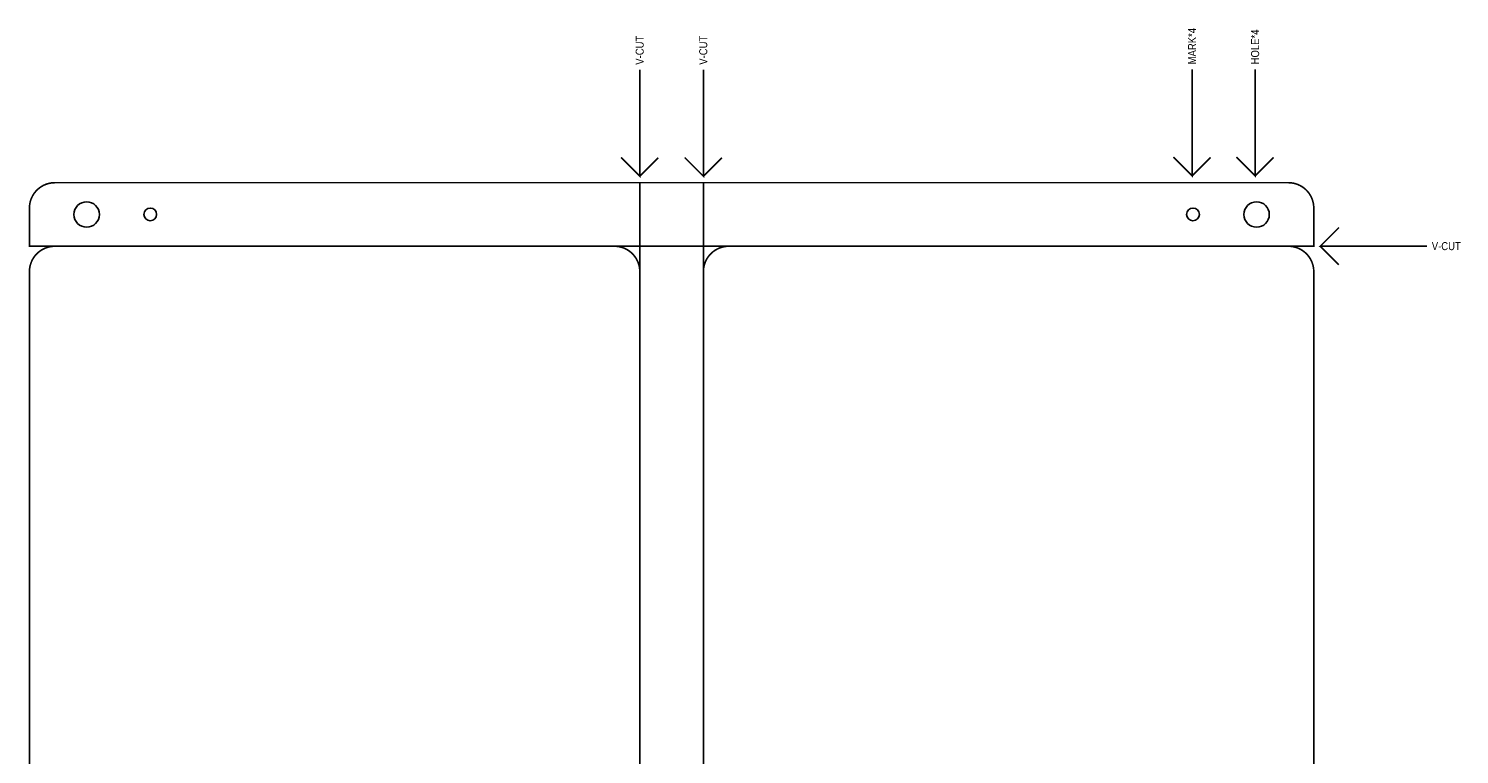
# Model space of a CAD drawing. Extents: x -900 to 3530, y 458 to 4953.
# Tile 5 of 5: x -900 to 3530, y 2705 to 4953. Entities that reach past the tile are written whole.
import ezdxf

# ---------------------------------------------------------------- set-up
doc = ezdxf.new("R2010")
doc.units = 0
doc.header["$MEASUREMENT"] = 0
doc.layers.add('OUTLINE', color=254, linetype='CONTINUOUS')

msp = doc.modelspace()

# ---------------------------------------------------------------- linework, layer by layer
at = {"layer": 'OUTLINE'}
for points in [[(992.15, 4826.11, 5, 5, 0), (992.15, 4495.87, 5, 5, 0), (934.19, 4553.83, 5, 5, 0)], [(1189, 4826.11, 5, 5, 0), (1189, 4495.87, 5, 5, 0), (1131.04, 4553.83, 5, 5, 0)], [(2702.39, 4827.22, 5, 5, 0), (2702.39, 4496.98, 5, 5, 0), (2644.43, 4554.94, 5, 5, 0)], [(2897.39, 4827.22, 5, 5, 0), (2897.39, 4496.98, 5, 5, 0), (2839.43, 4554.94, 5, 5, 0)], [(992.15, 4495.87, 5, 5, 0), (1049.19, 4552.91, 5, 5, 0)], [(1189, 4495.87, 5, 5, 0), (1246.04, 4552.91, 5, 5, 0)], [(2702.39, 4496.98, 5, 5, 0), (2759.43, 4554.02, 5, 5, 0)], [(2897.39, 4496.98, 5, 5, 0), (2954.43, 4554.02, 5, 5, 0)], [(-818.87, 4279.02, 5, 5, 0.414214), (-897.61, 4200.28, 5, 5, 0), (-897.61, 2546.74, 5, 5, 0.414214), (-818.87, 2468, 5, 5, 0), (913.41, 2468, 5, 5, 0.414214), (992.15, 2546.74, 5, 5, 0), (992.15, 4200.28, 5, 5, 0.414214), (913.41, 4279.02, 5, 5, 0), (-897.61, 4279.02, 5, 5, 0), (-897.61, 4397.13, 5, 5, -0.414214), (-818.87, 4475.87, 5, 5, 0), (3000.02, 4475.87, 5, 5, -0.414214), (3078.76, 4397.13, 5, 5, 0), (3078.76, 4279.02, 5, 5, 0), (-818.87, 4279.02, 5, 5, 0)], [(1189, 460.13, 5, 5, 0), (992.15, 460.13, 5, 5, 0), (992.15, 4475.87, 5, 5, 0), (1189, 4475.87, 5, 5, 0), (1189, 460.13, 5, 5, 0)], [(3429, 4279.02, 5, 5, 0), (3098.76, 4279.02, 5, 5, 0), (3156.72, 4336.98, 5, 5, 0)], [(1267.74, 4279.02, 5, 5, 0), (3000.02, 4279.02, 5, 5, -0.414214), (3078.76, 4200.28, 5, 5, 0), (3078.76, 2546.74, 5, 5, -0.414214), (3000.02, 2468, 5, 5, 0), (1267.74, 2468, 5, 5, -0.414214), (1189, 2546.74, 5, 5, 0), (1189, 4200.28, 5, 5, -0.414214), (1267.74, 4279.02, 5, 5, 0)], [(3098.76, 4279.02, 5, 5, 0), (3155.8, 4221.98, 5, 5, 0)]]:
    msp.add_lwpolyline(points, format="xyseb", dxfattribs=at)
for points in [[(-681.075, 4377.445, 1), (-759.815, 4377.445, 1)], [(-503.915, 4377.445, 1), (-543.275, 4377.445, 1)], [(2724.425, 4377.445, 1), (2685.065, 4377.445, 1)], [(2940.965, 4377.445, 1), (2862.225, 4377.445, 1)]]:
    msp.add_lwpolyline(points, format="xyb", close=True, dxfattribs=at)

# ---------------------------------------------------------------- texts
at = {"layer": 'OUTLINE', "width": 0.88}
for s, p in [('V-CUT', (1004.19, 4841.11)), ('V-CUT', (1201.04, 4841.11)), ('MARK*4', (2714.43, 4842.22)), ('HOLE*4', (2909.43, 4842.22))]:
    msp.add_text(s, height=25, rotation=90, dxfattribs=at).set_placement(p)
msp.add_text('V-CUT', height=25, dxfattribs=at).set_placement((3444, 4266.98))

doc.saveas('drawing.dxf')
